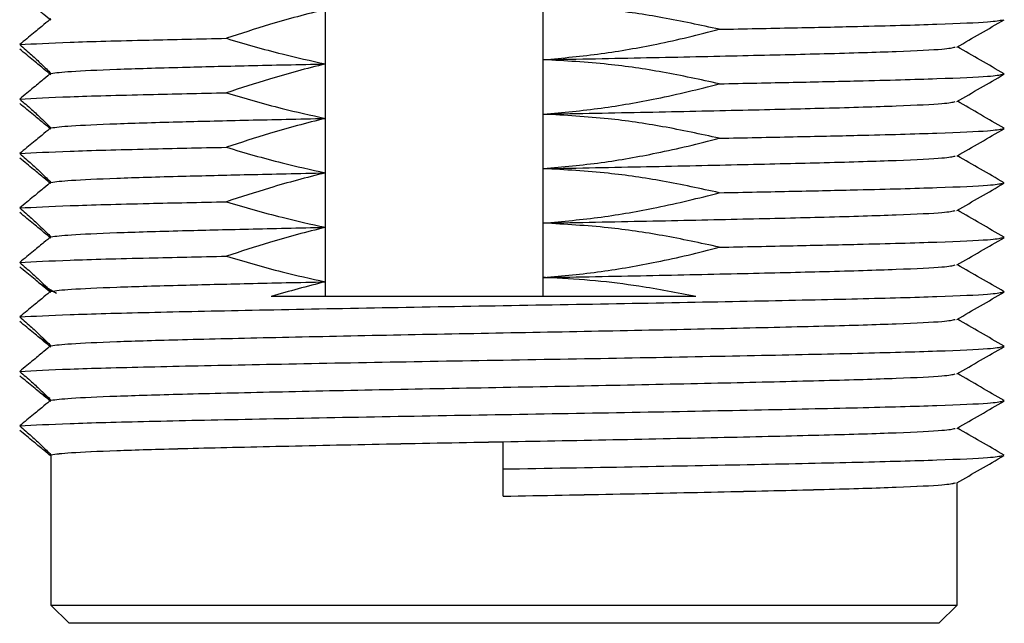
# Model space of a CAD drawing. Header units: millimetres. Extents: x 5 to 273, y 7 to 200.
# Tile 17 of 34: x 130.55 to 135.98, y 113.87 to 117.19. Entities that reach past the tile are written whole.
import ezdxf

# ---------------------------------------------------------------- set-up
doc = ezdxf.new("R2010")
doc.units = ezdxf.units.MM

msp = doc.modelspace()

# ---------------------------------------------------------------- linework, layer by layer
at = {"color": 7, "linetype": 'Continuous', "lineweight": 25}
for p, q in [((132.2359, 115.6671), (132.2359, 126.4071)), ((133.4359, 115.6671), (133.4359, 126.4071)), ((135.9759, 116.8922), (135.9654, 116.8936)), ((135.9759, 116.5922), (135.9654, 116.5936)), ((135.9759, 115.9922), (135.9654, 115.9936)), ((130.657, 115.7424), (130.7539, 115.6856)), ((135.9759, 115.6922), (135.9654, 115.6936)), ((130.657, 115.4424), (130.7038, 115.415)), ((135.9759, 115.3922), (135.9655, 115.3936)), ((130.657, 115.1424), (130.7177, 115.1068)), ((135.9759, 115.0922), (135.9655, 115.0936)), ((133.2159, 114.7172), (133.2159, 114.8672)), ((130.7233, 114.7957), (130.7233, 113.9671)), ((133.2159, 114.5672), (133.2159, 114.7172)), ((135.7159, 113.9671), (135.7159, 114.6414)), ((133.2159, 114.5671), (133.2159, 114.5672)), ((130.7233, 113.9671), (135.7159, 113.9671)), ((130.8238, 113.8671), (130.7233, 113.9671)), ((135.6159, 113.8671), (135.7159, 113.9671)), ((135.6159, 113.8671), (130.8238, 113.8671))]:
    msp.add_line(p, q, dxfattribs=at)
for points, knots in [([(130.7232, 117.1887), (130.7121, 117.1977), (130.6906, 117.215), (130.6311, 117.265), (130.5782, 117.308), (130.5515, 117.3298)], [0, 0, 0, 0, 0.346959, 0.670199, 1, 1, 1, 1]), ([(132.2354, 117.248), (132.1839, 117.2349), (132.0809, 117.2089), (131.8988, 117.1567), (131.7691, 117.1147), (131.6901, 117.0891)], [0, 0, 0, 0, 0.280533, 0.561062, 1, 1, 1, 1]), ([(134.4058, 117.1386), (134.3019, 117.1611), (134.0993, 117.2049), (133.7762, 117.2522), (133.5567, 117.2646), (133.438, 117.2713)], [0, 0, 0, 0, 0.325926, 0.635775, 1, 1, 1, 1]), ([(130.7232, 117.1958), (130.7121, 117.1868), (130.6906, 117.1694), (130.6311, 117.1195), (130.5782, 117.0764), (130.5515, 117.0547)], [0, 0, 0, 0, 0.3469589, 0.6701986, 1, 1, 1, 1]), ([(134.4058, 117.1386), (134.5447, 117.1414), (134.8199, 117.1469), (135.2411, 117.1561), (135.631, 117.167), (135.9127, 117.1795), (135.9486, 117.1873), (135.9653, 117.1908)], [0, 0, 0, 0, 0.156655, 0.310352, 0.547808, 0.789387, 1, 1, 1, 1]), ([(135.7147, 117.0408), (135.7581, 117.0658), (135.8447, 117.1158), (135.9314, 117.1659), (135.9747, 117.1909)], [0, 0, 0, 0, 0.499991, 1, 1, 1, 1]), ([(133.438, 116.9713), (133.5439, 116.981), (133.753, 117), (134.0179, 117.0474), (134.2344, 117.0945), (134.3487, 117.1239), (134.4058, 117.1386)], [0, 0, 0, 0, 0.324275, 0.640202, 0.820022, 1, 1, 1, 1]), ([(130.5515, 117.0547), (130.6328, 117.059), (130.7939, 117.0676), (131.2074, 117.0788), (131.5435, 117.086), (131.6901, 117.0891)], [0, 0, 0, 0, 0.364556, 0.722843, 1, 1, 1, 1]), ([(131.6901, 117.0891), (131.741, 117.0739), (131.8428, 117.0436), (132.0242, 116.9949), (132.1557, 116.9657), (132.2354, 116.948)], [0, 0, 0, 0, 0.282862, 0.565729, 1, 1, 1, 1]), ([(130.5515, 117.0547), (130.574, 117.0351), (130.6189, 116.996), (130.6832, 116.9365), (130.7079, 116.9114), (130.7232, 116.8958)], [0, 0, 0, 0, 0.275242, 0.55056, 1, 1, 1, 1]), ([(130.7232, 116.8887), (130.7121, 116.8977), (130.6906, 116.915), (130.6311, 116.965), (130.5782, 117.008), (130.5515, 117.0298)], [0, 0, 0, 0, 0.346959, 0.670199, 1, 1, 1, 1]), ([(133.438, 116.9713), (133.6297, 116.975), (134.0147, 116.9824), (134.543, 116.994), (135.0199, 117.0052), (135.4034, 117.0169), (135.6584, 117.0295), (135.6908, 117.0372), (135.7059, 117.0408)], [0, 0, 0, 0, 0.16022, 0.32177, 0.480315, 0.659727, 0.842256, 1, 1, 1, 1]), ([(135.9747, 116.8936), (135.9314, 116.9186), (135.8456, 116.9681), (135.7598, 117.0177), (135.7173, 117.0422)], [0, 0, 0, 0, 0.504916, 1, 1, 1, 1]), ([(134.4058, 116.8386), (134.3019, 116.8611), (134.0993, 116.9049), (133.7762, 116.9522), (133.5567, 116.9646), (133.438, 116.9713)], [0, 0, 0, 0, 0.325926, 0.635775, 1, 1, 1, 1]), ([(130.7232, 116.8958), (130.7121, 116.8868), (130.6906, 116.8694), (130.6311, 116.8195), (130.5782, 116.7764), (130.5515, 116.7547)], [0, 0, 0, 0, 0.346959, 0.670199, 1, 1, 1, 1]), ([(130.7232, 116.8958), (130.7519, 116.8996), (130.8096, 116.9071), (131.0664, 116.9188), (131.4091, 116.9291), (131.8048, 116.9386), (132.0909, 116.9448), (132.2354, 116.948)], [0, 0, 0, 0, 0.216328, 0.434675, 0.648992, 0.822793, 1, 1, 1, 1]), ([(132.2354, 116.948), (132.1839, 116.9349), (132.0809, 116.9089), (131.8988, 116.8567), (131.7691, 116.8147), (131.6901, 116.7891)], [0, 0, 0, 0, 0.280533, 0.561062, 1, 1, 1, 1]), ([(134.4058, 116.8386), (134.5447, 116.8414), (134.8199, 116.8469), (135.2411, 116.8561), (135.631, 116.867), (135.9127, 116.8795), (135.9486, 116.8873), (135.9653, 116.8908)], [0, 0, 0, 0, 0.156655, 0.310352, 0.547808, 0.789387, 1, 1, 1, 1]), ([(135.7147, 116.7408), (135.7581, 116.7658), (135.8447, 116.8158), (135.9314, 116.8659), (135.9747, 116.8909)], [0, 0, 0, 0, 0.499991, 1, 1, 1, 1]), ([(130.5515, 116.7547), (130.6328, 116.759), (130.7939, 116.7676), (131.2074, 116.7788), (131.5435, 116.786), (131.6901, 116.7891)], [0, 0, 0, 0, 0.364556, 0.722843, 1, 1, 1, 1]), ([(131.6901, 116.7891), (131.741, 116.7739), (131.8428, 116.7436), (132.0242, 116.6949), (132.1557, 116.6657), (132.2354, 116.648)], [0, 0, 0, 0, 0.282862, 0.565729, 1, 1, 1, 1]), ([(133.438, 116.6713), (133.5439, 116.681), (133.753, 116.7), (134.0179, 116.7474), (134.2344, 116.7945), (134.3487, 116.8239), (134.4058, 116.8386)], [0, 0, 0, 0, 0.324275, 0.640202, 0.820022, 1, 1, 1, 1]), ([(130.5515, 116.7547), (130.574, 116.7351), (130.6189, 116.696), (130.6832, 116.6365), (130.7079, 116.6114), (130.7232, 116.5958)], [0, 0, 0, 0, 0.275242, 0.55056, 1, 1, 1, 1]), ([(133.438, 116.6713), (133.6297, 116.675), (134.0147, 116.6824), (134.543, 116.694), (135.0199, 116.7052), (135.4034, 116.7169), (135.6584, 116.7295), (135.6908, 116.7372), (135.7059, 116.7408)], [0, 0, 0, 0, 0.16022, 0.32177, 0.480315, 0.659727, 0.842256, 1, 1, 1, 1]), ([(135.9747, 116.5936), (135.9314, 116.6186), (135.8456, 116.6681), (135.7598, 116.7177), (135.7173, 116.7422)], [0, 0, 0, 0, 0.504916, 1, 1, 1, 1]), ([(130.7232, 116.5887), (130.7121, 116.5977), (130.6906, 116.615), (130.6311, 116.665), (130.5782, 116.708), (130.5515, 116.7298)], [0, 0, 0, 0, 0.346959, 0.670199, 1, 1, 1, 1]), ([(130.7232, 116.5958), (130.7519, 116.5996), (130.8096, 116.6071), (131.0664, 116.6188), (131.4091, 116.6291), (131.8048, 116.6386), (132.0909, 116.6448), (132.2354, 116.648)], [0, 0, 0, 0, 0.216328, 0.434675, 0.648992, 0.822793, 1, 1, 1, 1]), ([(132.2354, 116.648), (132.1839, 116.6349), (132.0809, 116.6089), (131.8988, 116.5567), (131.7691, 116.5147), (131.6901, 116.4891)], [0, 0, 0, 0, 0.280533, 0.561062, 1, 1, 1, 1]), ([(134.4058, 116.5386), (134.3019, 116.5611), (134.0993, 116.6049), (133.7762, 116.6522), (133.5567, 116.6646), (133.438, 116.6713)], [0, 0, 0, 0, 0.325926, 0.635775, 1, 1, 1, 1]), ([(130.7232, 116.5958), (130.7121, 116.5868), (130.6906, 116.5694), (130.6311, 116.5195), (130.5782, 116.4764), (130.5515, 116.4547)], [0, 0, 0, 0, 0.346959, 0.670199, 1, 1, 1, 1]), ([(134.4058, 116.5386), (134.5447, 116.5414), (134.8199, 116.5469), (135.2411, 116.5561), (135.631, 116.567), (135.9127, 116.5795), (135.9486, 116.5873), (135.9653, 116.5908)], [0, 0, 0, 0, 0.156655, 0.310352, 0.547808, 0.789387, 1, 1, 1, 1]), ([(135.7147, 116.4408), (135.7581, 116.4658), (135.8447, 116.5158), (135.9314, 116.5659), (135.9747, 116.5909)], [0, 0, 0, 0, 0.499991, 1, 1, 1, 1]), ([(133.438, 116.3713), (133.5439, 116.381), (133.753, 116.4), (134.0179, 116.4474), (134.2344, 116.4945), (134.3487, 116.5239), (134.4058, 116.5386)], [0, 0, 0, 0, 0.324275, 0.640202, 0.820022, 1, 1, 1, 1]), ([(130.5515, 116.4547), (130.6328, 116.459), (130.7939, 116.4676), (131.2074, 116.4788), (131.5435, 116.486), (131.6901, 116.4891)], [0, 0, 0, 0, 0.364556, 0.722843, 1, 1, 1, 1]), ([(131.6901, 116.4891), (131.741, 116.4739), (131.8428, 116.4436), (132.0242, 116.3949), (132.1557, 116.3657), (132.2354, 116.348)], [0, 0, 0, 0, 0.282862, 0.565729, 1, 1, 1, 1]), ([(130.5515, 116.4547), (130.574, 116.4351), (130.6189, 116.396), (130.6832, 116.3365), (130.7079, 116.3114), (130.7232, 116.2958)], [0, 0, 0, 0, 0.275242, 0.55056, 1, 1, 1, 1]), ([(130.7232, 116.2887), (130.7121, 116.2977), (130.6906, 116.315), (130.6311, 116.365), (130.5782, 116.408), (130.5515, 116.4298)], [0, 0, 0, 0, 0.346959, 0.670199, 1, 1, 1, 1]), ([(133.438, 116.3713), (133.6297, 116.375), (134.0147, 116.3824), (134.543, 116.394), (135.0199, 116.4052), (135.4034, 116.4169), (135.6584, 116.4295), (135.6908, 116.4372), (135.7059, 116.4408)], [0, 0, 0, 0, 0.16022, 0.32177, 0.480315, 0.659727, 0.842256, 1, 1, 1, 1]), ([(135.9747, 116.2936), (135.9314, 116.3186), (135.8456, 116.3681), (135.7598, 116.4177), (135.7173, 116.4422)], [0, 0, 0, 0, 0.504916, 1, 1, 1, 1]), ([(134.4058, 116.2386), (134.3019, 116.2611), (134.0993, 116.3049), (133.7762, 116.3522), (133.5567, 116.3646), (133.438, 116.3713)], [0, 0, 0, 0, 0.325926, 0.635775, 1, 1, 1, 1]), ([(130.7232, 116.2958), (130.7519, 116.2996), (130.8096, 116.3071), (131.0664, 116.3188), (131.4091, 116.3291), (131.8048, 116.3386), (132.0909, 116.3448), (132.2354, 116.348)], [0, 0, 0, 0, 0.216328, 0.434675, 0.648992, 0.822793, 1, 1, 1, 1]), ([(132.2354, 116.348), (132.1839, 116.3349), (132.0809, 116.3089), (131.8988, 116.2567), (131.7691, 116.2147), (131.6901, 116.1891)], [0, 0, 0, 0, 0.280533, 0.561062, 1, 1, 1, 1]), ([(130.7232, 116.2958), (130.7121, 116.2868), (130.6906, 116.2694), (130.6311, 116.2195), (130.5782, 116.1764), (130.5515, 116.1547)], [0, 0, 0, 0, 0.346959, 0.670199, 1, 1, 1, 1]), ([(134.4058, 116.2386), (134.5447, 116.2414), (134.8199, 116.2469), (135.2411, 116.2561), (135.631, 116.267), (135.9127, 116.2795), (135.9486, 116.2873), (135.9653, 116.2908)], [0, 0, 0, 0, 0.156655, 0.3103522, 0.5478077, 0.7893874, 1, 1, 1, 1]), ([(135.7147, 116.1408), (135.7581, 116.1658), (135.8447, 116.2158), (135.9314, 116.2659), (135.9747, 116.2909)], [0, 0, 0, 0, 0.499991, 1, 1, 1, 1]), ([(130.5515, 116.1547), (130.6328, 116.159), (130.7939, 116.1676), (131.2074, 116.1788), (131.5435, 116.186), (131.6901, 116.1891)], [0, 0, 0, 0, 0.3645556, 0.7228432, 1, 1, 1, 1]), ([(131.6901, 116.1891), (131.741, 116.1739), (131.8428, 116.1436), (132.0242, 116.0949), (132.1557, 116.0657), (132.2354, 116.048)], [0, 0, 0, 0, 0.282862, 0.565729, 1, 1, 1, 1]), ([(133.438, 116.0713), (133.5439, 116.081), (133.753, 116.1), (134.0179, 116.1474), (134.2344, 116.1945), (134.3487, 116.2239), (134.4058, 116.2386)], [0, 0, 0, 0, 0.324275, 0.640202, 0.820022, 1, 1, 1, 1]), ([(130.5515, 116.1547), (130.574, 116.1351), (130.6189, 116.096), (130.6832, 116.0365), (130.7079, 116.0114), (130.7232, 115.9958)], [0, 0, 0, 0, 0.275242, 0.55056, 1, 1, 1, 1]), ([(133.438, 116.0713), (133.6297, 116.075), (134.0147, 116.0824), (134.543, 116.094), (135.0199, 116.1052), (135.4034, 116.1169), (135.6584, 116.1295), (135.6908, 116.1372), (135.7059, 116.1408)], [0, 0, 0, 0, 0.16022, 0.32177, 0.480315, 0.659727, 0.842256, 1, 1, 1, 1]), ([(135.9747, 115.9936), (135.9314, 116.0186), (135.8456, 116.0681), (135.7598, 116.1177), (135.7173, 116.1422)], [0, 0, 0, 0, 0.5049158, 1, 1, 1, 1]), ([(130.7232, 115.9887), (130.7121, 115.9977), (130.6906, 116.015), (130.6311, 116.065), (130.5782, 116.108), (130.5515, 116.1298)], [0, 0, 0, 0, 0.3469589, 0.6701986, 1, 1, 1, 1]), ([(130.7232, 115.9958), (130.7519, 115.9996), (130.8096, 116.0071), (131.0664, 116.0188), (131.4091, 116.0291), (131.8048, 116.0386), (132.0909, 116.0448), (132.2354, 116.048)], [0, 0, 0, 0, 0.216328, 0.434675, 0.648992, 0.822793, 1, 1, 1, 1]), ([(132.2354, 116.048), (132.1839, 116.0349), (132.0809, 116.0089), (131.8988, 115.9567), (131.7691, 115.9147), (131.6901, 115.8891)], [0, 0, 0, 0, 0.280533, 0.561062, 1, 1, 1, 1]), ([(134.4058, 115.9386), (134.3019, 115.9611), (134.0993, 116.0049), (133.7762, 116.0522), (133.5567, 116.0646), (133.438, 116.0713)], [0, 0, 0, 0, 0.325926, 0.635775, 1, 1, 1, 1]), ([(130.7232, 115.9958), (130.7121, 115.9868), (130.6906, 115.9694), (130.6311, 115.9195), (130.5782, 115.8764), (130.5515, 115.8547)], [0, 0, 0, 0, 0.3469589, 0.6701986, 1, 1, 1, 1]), ([(134.4058, 115.9386), (134.5447, 115.9414), (134.8199, 115.9469), (135.2411, 115.9561), (135.631, 115.967), (135.9127, 115.9795), (135.9486, 115.9873), (135.9653, 115.9908)], [0, 0, 0, 0, 0.156655, 0.310352, 0.547808, 0.789387, 1, 1, 1, 1]), ([(135.7147, 115.8408), (135.7581, 115.8658), (135.8447, 115.9158), (135.9314, 115.9659), (135.9747, 115.9909)], [0, 0, 0, 0, 0.499991, 1, 1, 1, 1]), ([(133.438, 115.7713), (133.5439, 115.781), (133.753, 115.8), (134.0179, 115.8474), (134.2344, 115.8945), (134.3487, 115.9239), (134.4058, 115.9386)], [0, 0, 0, 0, 0.324275, 0.640202, 0.820022, 1, 1, 1, 1]), ([(130.5515, 115.8547), (130.6328, 115.859), (130.7939, 115.8676), (131.2074, 115.8788), (131.5435, 115.886), (131.6901, 115.8891)], [0, 0, 0, 0, 0.364556, 0.722843, 1, 1, 1, 1]), ([(131.6901, 115.8891), (131.741, 115.8739), (131.8428, 115.8436), (132.0242, 115.7949), (132.1557, 115.7657), (132.2354, 115.748)], [0, 0, 0, 0, 0.282862, 0.565729, 1, 1, 1, 1]), ([(130.5515, 115.8547), (130.574, 115.8351), (130.6189, 115.796), (130.6832, 115.7365), (130.7079, 115.7114), (130.7232, 115.6958)], [0, 0, 0, 0, 0.275242, 0.55056, 1, 1, 1, 1]), ([(130.7232, 115.6887), (130.7121, 115.6977), (130.6906, 115.715), (130.6311, 115.765), (130.5782, 115.808), (130.5515, 115.8298)], [0, 0, 0, 0, 0.346959, 0.670199, 1, 1, 1, 1]), ([(133.438, 115.7713), (133.6297, 115.775), (134.0147, 115.7824), (134.543, 115.794), (135.0199, 115.8052), (135.4034, 115.8169), (135.6584, 115.8295), (135.6908, 115.8372), (135.7059, 115.8408)], [0, 0, 0, 0, 0.16022, 0.32177, 0.480315, 0.659727, 0.842256, 1, 1, 1, 1]), ([(135.9747, 115.6936), (135.9314, 115.7186), (135.8456, 115.7681), (135.7598, 115.8177), (135.7173, 115.8422)], [0, 0, 0, 0, 0.504898, 1, 1, 1, 1]), ([(134.2769, 115.6671), (134.1725, 115.6872), (133.91, 115.7378), (133.6284, 115.7645), (133.4527, 115.7708), (133.438, 115.7713)], [0, 0, 0, 0, 0.376837, 0.947792, 1, 1, 1, 1]), ([(130.7232, 115.6958), (130.7519, 115.6996), (130.8096, 115.7071), (131.0664, 115.7188), (131.4091, 115.7291), (131.8048, 115.7386), (132.0909, 115.7448), (132.2354, 115.748)], [0, 0, 0, 0, 0.216328, 0.434675, 0.648992, 0.822793, 1, 1, 1, 1]), ([(132.2354, 115.748), (132.1855, 115.7354), (132.0856, 115.7103), (131.9867, 115.6815), (131.9373, 115.6671)], [0, 0, 0, 0, 0.499847, 1, 1, 1, 1]), ([(130.7232, 115.6958), (130.7121, 115.6868), (130.6906, 115.6694), (130.6311, 115.6195), (130.5782, 115.5764), (130.5515, 115.5547)], [0, 0, 0, 0, 0.346959, 0.670199, 1, 1, 1, 1]), ([(130.5515, 115.5547), (130.6325, 115.559), (130.793, 115.5676), (131.2456, 115.5798), (131.8192, 115.5919), (132.4935, 115.605), (133.2158, 115.6172), (133.9384, 115.6294), (134.6117, 115.6425), (135.1904, 115.6547), (135.6307, 115.6669), (135.9129, 115.6796), (135.9488, 115.6873), (135.9655, 115.6909)], [0, 0, 0, 0, 0.0923043, 0.1830215, 0.2744005, 0.3673666, 0.4587457, 0.5501247, 0.6430908, 0.7344698, 0.8258489, 0.918815, 1, 1, 1, 1]), ([(134.2769, 115.6671), (134.212, 115.6671), (134.0042, 115.6671), (133.6368, 115.6671), (133.1795, 115.6671), (132.726, 115.6671), (132.305, 115.6671), (132.0542, 115.6671), (131.9373, 115.6671)], [0, 0, 0, 0, 0.0853197, 0.2730212, 0.460718, 0.6484146, 0.836111, 1, 1, 1, 1]), ([(135.7148, 115.5408), (135.7581, 115.5658), (135.8447, 115.6159), (135.9314, 115.6659), (135.9747, 115.6909)], [0, 0, 0, 0, 0.499992, 1, 1, 1, 1]), ([(130.5515, 115.5547), (130.574, 115.5351), (130.6189, 115.496), (130.6832, 115.4365), (130.7079, 115.4114), (130.7232, 115.3958)], [0, 0, 0, 0, 0.275242, 0.55056, 1, 1, 1, 1]), ([(130.7232, 115.3958), (130.7519, 115.3996), (130.8095, 115.4071), (131.0666, 115.4188), (131.445, 115.4301), (131.9514, 115.4419), (132.5613, 115.455), (133.2158, 115.4672), (133.8704, 115.4794), (134.4803, 115.4925), (135.0045, 115.5047), (135.4034, 115.5169), (135.6585, 115.5295), (135.6909, 115.5372), (135.706, 115.5408)], [0, 0, 0, 0, 0.0778055, 0.1563372, 0.2334191, 0.3192344, 0.4065403, 0.4923556, 0.5781708, 0.6654767, 0.751292, 0.8371072, 0.9244132, 1, 1, 1, 1]), ([(135.9747, 115.3935), (135.9314, 115.4186), (135.8456, 115.4681), (135.7598, 115.5177), (135.7173, 115.5422)], [0, 0, 0, 0, 0.504887, 1, 1, 1, 1]), ([(130.7232, 115.3887), (130.7121, 115.3977), (130.6906, 115.415), (130.6311, 115.465), (130.5782, 115.508), (130.5515, 115.5298)], [0, 0, 0, 0, 0.3469589, 0.6701986, 1, 1, 1, 1]), ([(130.7232, 115.3958), (130.7121, 115.3868), (130.6906, 115.3694), (130.6311, 115.3195), (130.5782, 115.2764), (130.5515, 115.2547)], [0, 0, 0, 0, 0.3469589, 0.6701986, 1, 1, 1, 1]), ([(130.5515, 115.2547), (130.6325, 115.259), (130.793, 115.2676), (131.2456, 115.2798), (131.8192, 115.2919), (132.4935, 115.305), (133.2158, 115.3172), (133.9384, 115.3294), (134.6117, 115.3425), (135.1904, 115.3547), (135.6307, 115.3669), (135.9129, 115.3796), (135.9488, 115.3873), (135.9655, 115.3909)], [0, 0, 0, 0, 0.092304, 0.183021, 0.274401, 0.367367, 0.458746, 0.550125, 0.643091, 0.73447, 0.825849, 0.918815, 1, 1, 1, 1]), ([(135.7148, 115.2408), (135.7581, 115.2658), (135.8447, 115.3159), (135.9314, 115.3659), (135.9747, 115.3909)], [0, 0, 0, 0, 0.499992, 1, 1, 1, 1]), ([(130.5515, 115.2547), (130.574, 115.2351), (130.6189, 115.196), (130.6832, 115.1365), (130.7079, 115.1114), (130.7232, 115.0958)], [0, 0, 0, 0, 0.2752423, 0.5505605, 1, 1, 1, 1]), ([(130.7232, 115.0887), (130.7121, 115.0977), (130.6906, 115.115), (130.6311, 115.165), (130.5782, 115.208), (130.5515, 115.2298)], [0, 0, 0, 0, 0.346959, 0.670199, 1, 1, 1, 1]), ([(130.7232, 115.0958), (130.7519, 115.0996), (130.8095, 115.1071), (131.0666, 115.1188), (131.445, 115.1301), (131.9514, 115.1419), (132.5613, 115.155), (133.2158, 115.1672), (133.8704, 115.1794), (134.4803, 115.1925), (135.0045, 115.2047), (135.4034, 115.2169), (135.6585, 115.2295), (135.6909, 115.2372), (135.706, 115.2408)], [0, 0, 0, 0, 0.077806, 0.156337, 0.233419, 0.319234, 0.40654, 0.492356, 0.578171, 0.665477, 0.751292, 0.837107, 0.924413, 1, 1, 1, 1]), ([(135.9747, 115.0935), (135.9314, 115.1186), (135.8456, 115.1681), (135.7598, 115.2177), (135.7173, 115.2422)], [0, 0, 0, 0, 0.504887, 1, 1, 1, 1]), ([(130.7232, 115.0958), (130.7121, 115.0868), (130.6906, 115.0694), (130.6311, 115.0195), (130.5782, 114.9764), (130.5515, 114.9547)], [0, 0, 0, 0, 0.346959, 0.670199, 1, 1, 1, 1]), ([(130.5515, 114.9547), (130.6325, 114.959), (130.793, 114.9676), (131.2456, 114.9798), (131.8192, 114.9919), (132.4935, 115.005), (133.2158, 115.0172), (133.9384, 115.0294), (134.6117, 115.0425), (135.1904, 115.0547), (135.6307, 115.0669), (135.9129, 115.0796), (135.9488, 115.0873), (135.9655, 115.0909)], [0, 0, 0, 0, 0.092304, 0.183021, 0.274401, 0.367367, 0.458746, 0.550125, 0.643091, 0.73447, 0.825849, 0.918815, 1, 1, 1, 1]), ([(135.7148, 114.9408), (135.7581, 114.9658), (135.8447, 115.0159), (135.9314, 115.0659), (135.9747, 115.0909)], [0, 0, 0, 0, 0.499992, 1, 1, 1, 1]), ([(130.5515, 114.9547), (130.574, 114.9351), (130.6189, 114.896), (130.6832, 114.8365), (130.7079, 114.8114), (130.7232, 114.7958)], [0, 0, 0, 0, 0.275242, 0.55056, 1, 1, 1, 1]), ([(135.9747, 114.7935), (135.9314, 114.8185), (135.8456, 114.8681), (135.7598, 114.9177), (135.7173, 114.9422)], [0, 0, 0, 0, 0.504804, 1, 1, 1, 1]), ([(130.7232, 114.7887), (130.7121, 114.7977), (130.6906, 114.815), (130.6311, 114.865), (130.5782, 114.908), (130.5515, 114.9298)], [0, 0, 0, 0, 0.346959, 0.670199, 1, 1, 1, 1]), ([(133.2159, 114.8672), (133.4328, 114.8713), (133.8704, 114.8794), (134.4803, 114.8925), (135.0045, 114.9047), (135.4034, 114.9169), (135.6585, 114.9295), (135.6909, 114.9372), (135.706, 114.9408)], [0, 0, 0, 0, 0.169046, 0.341028, 0.510074, 0.67912, 0.851103, 1, 1, 1, 1]), ([(130.7232, 114.7958), (130.7519, 114.7996), (130.8095, 114.8071), (131.0666, 114.8188), (131.445, 114.8301), (131.9514, 114.8419), (132.5613, 114.855), (132.9989, 114.8632), (133.2159, 114.8672)], [0, 0, 0, 0, 0.158027, 0.317529, 0.474087, 0.648382, 0.825705, 1, 1, 1, 1]), ([(130.7233, 114.7957), (130.752, 114.7994), (130.8095, 114.8069), (131.0665, 114.8187), (131.445, 114.83), (131.9515, 114.8418), (132.5614, 114.8549), (132.9989, 114.8631), (133.2159, 114.8671)], [0, 0, 0, 0, 0.158066, 0.317613, 0.474215, 0.648468, 0.825747, 1, 1, 1, 1]), ([(130.7232, 114.7958), (130.7232, 114.7958), (130.7233, 114.7958), (130.7233, 114.7957), (130.7233, 114.7957), (130.7233, 114.7957)], [0, 0, 0, 0, 0.249988, 0.624994, 1, 1, 1, 1]), ([(130.7233, 114.7886), (130.7233, 114.7886), (130.7233, 114.7886), (130.7233, 114.7886), (130.7232, 114.7886), (130.7232, 114.7887)], [0, 0, 0, 0, 0.251058, 0.502115, 1, 1, 1, 1]), ([(133.2159, 114.7172), (133.4553, 114.7213), (133.9384, 114.7294), (134.6117, 114.7425), (135.1904, 114.7547), (135.6307, 114.7669), (135.913, 114.7796), (135.9489, 114.7873), (135.9656, 114.7909)], [0, 0, 0, 0, 0.16878, 0.340491, 0.50927, 0.67805, 0.849761, 1, 1, 1, 1]), ([(135.7148, 114.6408), (135.7581, 114.6658), (135.8448, 114.7159), (135.9314, 114.7659), (135.9747, 114.7909)], [0, 0, 0, 0, 0.499992, 1, 1, 1, 1]), ([(133.2159, 114.5671), (133.4328, 114.5712), (133.8703, 114.5793), (134.4802, 114.5924), (135.0044, 114.6046), (135.4032, 114.6168), (135.6581, 114.6294), (135.6906, 114.6371), (135.7056, 114.6406)], [0, 0, 0, 0, 0.169112, 0.341162, 0.510274, 0.679386, 0.851436, 1, 1, 1, 1])]:
    msp.add_open_spline(points, degree=3, knots=knots, dxfattribs=at)
at = {"color": 8, "linetype": 'Continuous', "lineweight": 25}
msp.add_open_spline([(133.2159, 114.5672), (133.4328, 114.5713), (133.8704, 114.5794), (134.4803, 114.5925), (135.0045, 114.6047), (135.4034, 114.6169), (135.6586, 114.6295), (135.6911, 114.6372), (135.7062, 114.6408)], degree=3, knots=[0, 0, 0, 0, 0.168992, 0.340919, 0.509911, 0.678903, 0.850831, 1, 1, 1, 1], dxfattribs=at)

doc.saveas('drawing.dxf')
